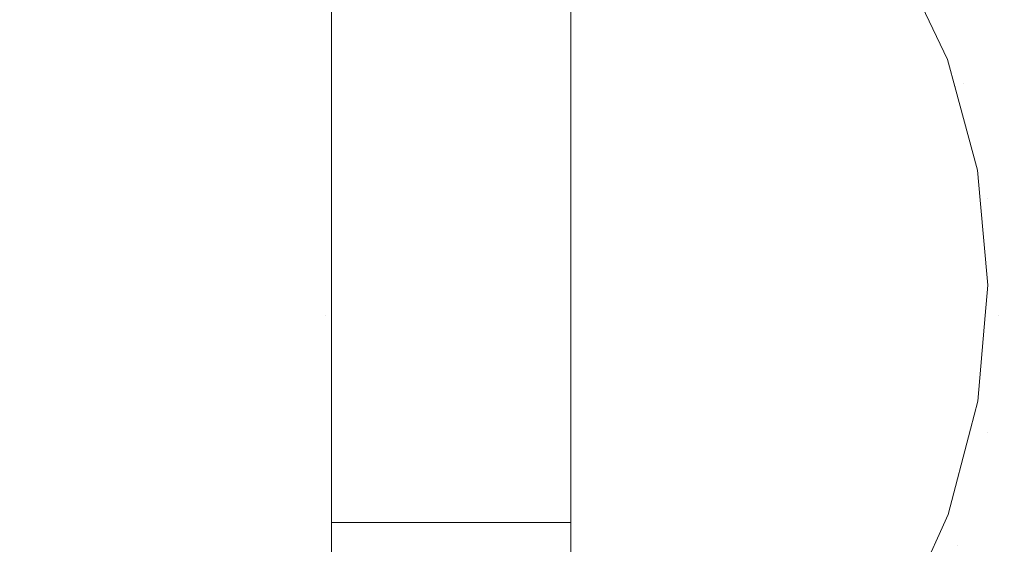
# Model space of a CAD drawing. Header units: millimetres. Extents: x -211 to 218, y -248 to 286.
# Tile 52 of 214: x 194 to 218, y -233 to -220. Entities that reach past the tile are written whole.
import ezdxf

# ---------------------------------------------------------------- set-up
doc = ezdxf.new("R2010")
doc.units = ezdxf.units.MM
doc.header["$LTSCALE"] = 25.4
doc.layers.add('None', color=7, linetype='Continuous', lineweight=9)

msp = doc.modelspace()

# ---------------------------------------------------------------- linework, layer by layer
at = {"layer": 'None', "color": 7, "linetype": 'Continuous', "lineweight": 9}
for points, invisible_edges in [([(217.046, -221.081, -416.992), (216.086, -219.061, -417.622), (121.446, -137.045, -10.445), (121.859, -137.914, -10.174)], 10), ([(121.859, -137.914, -10.174), (122.394, -139.039, -9.823), (217.046, -221.081, -416.992)], 10), ([(122.394, -139.039, -9.823), (122.583, -139.737, -9.639), (217.231, -221.761, -416.812), (217.071, -221.174, -416.967)], 10), ([(217.071, -221.174, -416.967), (217.046, -221.081, -416.992), (122.394, -139.039, -9.823)], 10), ([(122.583, -139.737, -9.639), (123.145, -141.81, -9.09), (217.797, -223.852, -416.259), (217.231, -221.761, -416.812)], 10), ([(217.864, -224.606, -416.091), (217.797, -223.852, -416.259), (123.145, -141.81, -9.09), (123.212, -142.57, -8.922)], 10), ([(123.212, -142.57, -8.922), (123.4, -144.692, -8.45), (218.052, -226.734, -415.619), (217.864, -224.606, -416.091)], 10), ([(217.987, -227.495, -415.48), (218.052, -226.734, -415.619), (123.4, -144.692, -8.45), (123.335, -145.449, -8.313)], 10), ([(123.335, -145.449, -8.313), (123.151, -147.597, -7.923), (217.804, -229.64, -415.091), (217.987, -227.495, -415.48)], 10), ([(217.62, -230.342, -414.992), (217.804, -229.64, -415.091), (123.151, -147.597, -7.923), (122.971, -148.285, -7.826)], 10), ([(122.971, -148.285, -7.826), (122.407, -150.438, -7.524), (217.059, -232.48, -414.692), (217.62, -230.342, -414.992)], 10), ([(215.841, -235.169, -414.433), (122.337, -150.592, -7.509), (122.15, -151.004, -7.469)], 9), ([(216.792, -233.07, -414.635), (217.059, -232.48, -414.692), (122.407, -150.438, -7.524), (122.337, -150.592, -7.509)], 10), ([(122.337, -150.592, -7.509), (215.841, -235.169, -414.433), (216.792, -233.07, -414.635)], 9), ([(122.15, -151.004, -7.469), (121.189, -153.127, -7.265), (215.841, -235.169, -414.433)], 10), ([(215.54, -235.616, -414.413), (215.841, -235.169, -414.433), (121.189, -153.127, -7.265), (120.908, -153.543, -7.246)], 10), ([(120.908, -153.543, -7.246), (119.534, -155.583, -7.155), (214.187, -237.625, -414.323), (215.54, -235.616, -414.413)], 10), ([(213.903, -237.923, -414.329), (214.187, -237.625, -414.323), (119.534, -155.583, -7.155), (119.283, -155.847, -7.16)], 10), ([(119.283, -155.847, -7.16), (117.493, -157.731, -7.196), (212.146, -239.773, -414.364), (213.903, -237.923, -414.329)], 10), ([(115.129, -159.506, -7.388), (209.781, -241.549, -414.556), (212.146, -239.773, -414.364), (117.493, -157.731, -7.196)], 5), ([(207.164, -242.897, -414.893), (209.633, -241.625, -414.575), (115.042, -159.551, -7.399), (114.192, -159.989, -7.509)], 10), ([(209.633, -241.625, -414.575), (209.781, -241.549, -414.556), (115.129, -159.506, -7.388), (115.042, -159.551, -7.399)], 10), ([(114.192, -159.989, -7.509), (112.514, -160.853, -7.724), (207.164, -242.897, -414.893)], 10), ([(204.374, -243.778, -415.364), (207.164, -242.897, -414.893), (112.511, -160.855, -7.725), (109.785, -161.715, -8.185)], 10), ([(112.514, -160.853, -7.724), (112.511, -160.855, -7.725), (207.164, -242.897, -414.893)], 10), ([(204.348, -243.781, -415.369), (109.722, -161.735, -8.196), (107.238, -162.415, -10.478)], 11), ([(109.785, -161.715, -8.185), (109.722, -161.735, -8.196), (204.374, -243.778, -415.364)], 10), ([(204.348, -243.781, -415.369), (204.374, -243.778, -415.364), (109.722, -161.735, -8.196)], 10), ([(107.238, -162.415, -10.478), (201.496, -244.164, -415.955), (204.348, -243.781, -415.369)], 9), ([(201.496, -244.164, -415.955), (107.238, -162.415, -10.478), (107.238, -164.741, -23.528)], 9), ([(105.212, -164.879, -27.629), (102.459, -163.657, -27.887), (193.206, -242.314, -418.255), (195.702, -243.368, -417.463)], 10), ([(107.238, -165.45, -27.509), (105.212, -164.879, -27.629), (195.826, -243.42, -417.423)], 10), ([(195.702, -243.368, -417.463), (195.826, -243.42, -417.423), (105.212, -164.879, -27.629)], 10), ([(197.471, -243.788, -416.967), (107.238, -164.741, -23.528), (107.238, -165.45, -27.509)], 9), ([(197.471, -243.788, -416.967), (198.562, -244.031, -416.664), (107.238, -164.741, -23.528)], 10), ([(198.562, -244.031, -416.664), (198.618, -244.043, -416.649), (107.238, -164.741, -23.528)], 10), ([(107.238, -164.741, -23.528), (198.618, -244.043, -416.649), (201.496, -244.164, -415.955)], 9), ([(107.238, -165.45, -27.509), (195.826, -243.42, -417.423), (197.471, -243.788, -416.967)], 9), ([(201.613, -219.934, 17.919), (201.613, -220.241, 17.755), (201.613, -225.987, 15.145), (201.613, -209.917, 25.571)], 14), ([(201.613, -215.18, 26.445), (201.613, -210.494, 26.46), (201.613, -209.917, 25.571), (201.613, -225.987, 15.145)], 14), ([(207.613, -225.987, 15.145), (207.613, -209.917, 25.571), (207.613, -210.494, 26.46), (207.613, -215.18, 26.445)], 11), ([(207.613, -209.917, 25.571), (207.613, -225.987, 15.145), (207.613, -220.241, 17.755), (207.613, -219.934, 17.919)], 11), ([(201.613, -225.987, 15.145), (201.613, -229.393, 20.395), (201.613, -220.11, 26.417), (201.613, -215.18, 26.445)], 11), ([(207.613, -220.11, 26.417), (207.613, -215.18, 26.445), (201.613, -215.18, 26.445), (201.613, -220.11, 26.417)], 8), ([(207.613, -215.18, 26.445), (207.613, -220.11, 26.417), (207.613, -229.393, 20.395), (207.613, -225.987, 15.145)], 14), ([(196.107, -218.199, -432.496), (197.804, -217.408, -432.496), (198.624, -219.661, -434.13), (197.307, -220.276, -434.13)], 15), ([(205.15, -217.408, -432.496), (206.847, -218.199, -432.496), (205.648, -220.276, -434.13), (204.33, -219.661, -434.13)], 15), ([(213.599, -217.328, -425.531), (215.181, -219.588, -425.531), (214.066, -220.231, -428.132), (212.613, -218.156, -428.132)], 15), ([(191.653, -219.256, -430.476), (193.233, -217.675, -430.476), (194.574, -219.272, -432.496), (193.25, -220.596, -432.496)], 15), ([(209.721, -217.675, -430.476), (211.302, -219.256, -430.476), (209.704, -220.596, -432.496), (208.381, -219.272, -432.496)], 15), ([(194.574, -219.272, -432.496), (196.107, -218.199, -432.496), (197.307, -220.276, -434.13), (196.115, -221.11, -434.13)], 15), ([(206.847, -218.199, -432.496), (208.381, -219.272, -432.496), (206.839, -221.11, -434.13), (205.648, -220.276, -434.13)], 15), ([(212.613, -218.156, -428.132), (214.066, -220.231, -428.132), (212.584, -221.087, -430.476), (211.302, -219.256, -430.476)], 15), ([(200.029, -219.285, -434.13), (201.477, -219.158, -434.13), (201.477, -221.8, -435.334), (200.487, -221.886, -435.334)], 15), ([(201.477, -219.158, -434.13), (202.926, -219.285, -434.13), (202.467, -221.886, -435.334), (201.477, -221.8, -435.334)], 15), ([(215.897, -219.174, -422.748), (217.123, -221.805, -422.748), (216.347, -222.087, -425.531), (215.181, -219.588, -425.531)], 15), ([(216.192, -219.004, -419.866), (217.444, -221.688, -419.866), (217.123, -221.805, -422.748), (215.897, -219.174, -422.748)], 15), ([(217.444, -221.688, -419.866), (216.192, -219.004, -419.866), (216.086, -219.061, -417.622)], 11), ([(216.086, -219.061, -417.622), (217.046, -221.081, -416.992), (217.444, -221.688, -419.866)], 10), ([(193.25, -220.596, -432.496), (194.574, -219.272, -432.496), (196.115, -221.11, -434.13), (195.087, -222.138, -434.13)], 15), ([(198.624, -219.661, -434.13), (200.029, -219.285, -434.13), (200.487, -221.886, -435.334), (199.528, -222.144, -435.334)], 15), ([(202.926, -219.285, -434.13), (204.33, -219.661, -434.13), (203.427, -222.144, -435.334), (202.467, -221.886, -435.334)], 15), ([(208.381, -219.272, -432.496), (209.704, -220.596, -432.496), (207.867, -222.138, -434.13), (206.839, -221.11, -434.13)], 15), ([(211.302, -219.256, -430.476), (212.584, -221.087, -430.476), (210.778, -222.13, -432.496), (209.704, -220.596, -432.496)], 15), ([(197.307, -220.276, -434.13), (198.624, -219.661, -434.13), (199.528, -222.144, -435.334), (198.627, -222.563, -435.334)], 15), ([(204.33, -219.661, -434.13), (205.648, -220.276, -434.13), (204.327, -222.563, -435.334), (203.427, -222.144, -435.334)], 15), ([(215.181, -219.588, -425.531), (216.347, -222.087, -425.531), (215.137, -222.528, -428.132), (214.066, -220.231, -428.132)], 15), ([(201.613, -220.616, 14.714), (201.613, -220.357, 14.481), (201.613, -219.788, 5.59), (201.613, -225.143, 13.844)], 14), ([(201.613, -220.357, 14.481), (201.613, -220.062, 14.296), (201.613, -219.788, 5.59)], 10), ([(201.613, -237.032, 6.131), (201.613, -225.143, 13.844), (201.613, -219.788, 5.59)], 3), ([(207.613, -219.788, 5.59), (207.613, -237.032, 6.131), (201.613, -237.032, 6.131), (201.613, -219.788, 5.59)], 10), ([(201.613, -219.934, 17.919), (207.613, -219.934, 17.919), (207.613, -220.241, 17.755), (201.613, -220.241, 17.755)], 5), ([(207.613, -225.143, 13.844), (207.613, -219.788, 5.59), (207.613, -220.357, 14.481), (207.613, -220.616, 14.714)], 11), ([(207.613, -219.788, 5.59), (207.613, -220.062, 14.296), (207.613, -220.357, 14.481)], 9), ([(207.613, -219.788, 5.59), (207.613, -225.143, 13.844), (207.613, -237.032, 6.131)], 3), ([(201.613, -220.357, 14.481), (207.613, -220.357, 14.481), (207.613, -220.062, 14.296), (201.613, -220.062, 14.296)], 5), ([(201.613, -232.677, 26.348), (201.613, -220.11, 26.417), (201.613, -229.393, 20.395)], 10), ([(201.613, -220.11, 26.417), (201.613, -232.677, 26.348), (207.613, -232.677, 26.348), (207.613, -220.11, 26.417)], 8), ([(207.613, -229.393, 20.395), (207.613, -220.11, 26.417), (207.613, -232.677, 26.348)], 9), ([(196.115, -221.11, -434.13), (197.307, -220.276, -434.13), (198.627, -222.563, -435.334), (197.813, -223.133, -435.334)], 15), ([(201.613, -225.987, 15.145), (201.613, -220.241, 17.755), (201.613, -220.516, 17.541)], 9), ([(201.613, -220.241, 17.755), (207.613, -220.241, 17.755), (207.613, -220.516, 17.541), (201.613, -220.516, 17.541)], 5), ([(201.613, -220.616, 14.714), (207.613, -220.616, 14.714), (207.613, -220.357, 14.481), (201.613, -220.357, 14.481)], 5), ([(205.648, -220.276, -434.13), (206.839, -221.11, -434.13), (205.141, -223.133, -435.334), (204.327, -222.563, -435.334)], 15), ([(207.613, -220.516, 17.541), (207.613, -220.241, 17.755), (207.613, -225.987, 15.145)], 10), ([(214.066, -220.231, -428.132), (215.137, -222.528, -428.132), (213.529, -223.113, -430.476), (212.584, -221.087, -430.476)], 15), ([(192.176, -222.13, -432.496), (193.25, -220.596, -432.496), (195.087, -222.138, -434.13), (194.253, -223.329, -434.13)], 15), ([(201.613, -220.516, 17.541), (201.613, -220.75, 17.282), (201.613, -225.987, 15.145)], 10), ([(201.613, -220.516, 17.541), (207.613, -220.516, 17.541), (207.613, -220.75, 17.282), (201.613, -220.75, 17.282)], 5), ([(201.613, -225.143, 13.844), (201.613, -220.831, 14.989), (201.613, -220.616, 14.714)], 9), ([(201.613, -220.831, 14.989), (207.613, -220.831, 14.989), (207.613, -220.616, 14.714), (201.613, -220.616, 14.714)], 5), ([(207.613, -225.987, 15.145), (207.613, -220.75, 17.282), (207.613, -220.516, 17.541)], 9), ([(207.613, -220.616, 14.714), (207.613, -220.831, 14.989), (207.613, -225.143, 13.844)], 10), ([(209.704, -220.596, -432.496), (210.778, -222.13, -432.496), (208.701, -223.329, -434.13), (207.867, -222.138, -434.13)], 15), ([(201.613, -225.987, 15.145), (201.613, -220.75, 17.282), (201.613, -220.935, 16.986)], 9), ([(201.613, -220.75, 17.282), (207.613, -220.75, 17.282), (207.613, -220.935, 16.986), (201.613, -220.935, 16.986)], 5), ([(201.613, -220.994, 15.297), (201.613, -220.831, 14.989), (201.613, -225.143, 13.844)], 10), ([(201.613, -220.994, 15.297), (207.613, -220.994, 15.297), (207.613, -220.831, 14.989), (201.613, -220.831, 14.989)], 5), ([(201.613, -220.935, 16.986), (201.613, -221.065, 16.663), (201.613, -225.987, 15.145)], 10), ([(201.613, -220.935, 16.986), (207.613, -220.935, 16.986), (207.613, -221.065, 16.663), (201.613, -221.065, 16.663)], 5), ([(207.613, -220.935, 16.986), (207.613, -220.75, 17.282), (207.613, -225.987, 15.145)], 10), ([(207.613, -225.143, 13.844), (207.613, -220.831, 14.989), (207.613, -220.994, 15.297)], 9), ([(207.613, -225.987, 15.145), (207.613, -221.065, 16.663), (207.613, -220.935, 16.986)], 9), ([(195.087, -222.138, -434.13), (196.115, -221.11, -434.13), (197.813, -223.133, -435.334), (197.111, -223.836, -435.334)], 15), ([(201.613, -225.143, 13.844), (201.613, -221.102, 15.628), (201.613, -220.994, 15.297)], 9), ([(201.613, -221.102, 15.628), (207.613, -221.102, 15.628), (207.613, -220.994, 15.297), (201.613, -220.994, 15.297)], 5), ([(201.613, -221.065, 16.663), (201.613, -221.108, 16.462), (201.613, -225.143, 13.844), (201.613, -225.987, 15.145)], 14), ([(201.613, -221.108, 16.462), (201.613, -221.065, 16.663), (207.613, -221.065, 16.663), (207.613, -221.108, 16.462)], 10), ([(201.613, -225.143, 13.844), (201.613, -221.15, 15.974), (201.613, -221.102, 15.628)], 9), ([(201.613, -221.15, 15.974), (207.613, -221.15, 15.974), (207.613, -221.102, 15.628), (201.613, -221.102, 15.628)], 5), ([(201.613, -225.143, 13.844), (201.613, -221.108, 16.462), (201.613, -221.138, 16.322)], 9), ([(207.613, -221.108, 16.462), (207.613, -221.138, 16.322), (201.613, -221.138, 16.322), (201.613, -221.108, 16.462)], 10), ([(201.613, -221.138, 16.322), (201.613, -221.15, 15.974), (201.613, -225.143, 13.844)], 10), ([(201.613, -221.138, 16.322), (207.613, -221.138, 16.322), (207.613, -221.15, 15.974), (201.613, -221.15, 15.974)], 5), ([(206.839, -221.11, -434.13), (207.867, -222.138, -434.13), (205.843, -223.836, -435.334), (205.141, -223.133, -435.334)], 15), ([(207.613, -220.994, 15.297), (207.613, -221.102, 15.628), (207.613, -225.143, 13.844)], 10), ([(207.613, -225.987, 15.145), (207.613, -225.143, 13.844), (207.613, -221.108, 16.462), (207.613, -221.065, 16.663)], 11), ([(207.613, -221.102, 15.628), (207.613, -221.15, 15.974), (207.613, -225.143, 13.844)], 10), ([(207.613, -221.138, 16.322), (207.613, -221.108, 16.462), (207.613, -225.143, 13.844)], 10), ([(207.613, -225.143, 13.844), (207.613, -221.15, 15.974), (207.613, -221.138, 16.322)], 9), ([(212.584, -221.087, -430.476), (213.529, -223.113, -430.476), (211.569, -223.826, -432.496), (210.778, -222.13, -432.496)], 15), ([(217.046, -221.081, -416.992), (217.071, -221.174, -416.967), (217.242, -221.758, -416.978), (217.444, -221.688, -419.866)], 14), ([(217.231, -221.761, -416.812), (217.242, -221.758, -416.978), (217.071, -221.174, -416.967)], 3), ([(217.444, -221.688, -419.866), (218.21, -224.549, -419.866), (217.874, -224.608, -422.748), (217.123, -221.805, -422.748)], 15), ([(217.444, -221.688, -419.866), (217.242, -221.758, -416.978), (218.058, -224.576, -416.967)], 11), ([(218.058, -224.576, -416.967), (218.21, -224.549, -419.866), (217.444, -221.688, -419.866)], 11), ([(199.528, -222.144, -435.334), (200.487, -221.886, -435.334), (200.975, -224.651, -436.07), (200.488, -224.782, -436.07)], 15), ([(200.487, -221.886, -435.334), (201.477, -221.8, -435.334), (201.477, -224.608, -436.07), (200.975, -224.651, -436.07)], 15), ([(201.477, -221.8, -435.334), (202.467, -221.886, -435.334), (201.979, -224.651, -436.07), (201.477, -224.608, -436.07)], 15), ([(202.467, -221.886, -435.334), (203.427, -222.144, -435.334), (202.466, -224.782, -436.07), (201.979, -224.651, -436.07)], 15), ([(217.123, -221.805, -422.748), (217.874, -224.608, -422.748), (217.061, -224.752, -425.531), (216.347, -222.087, -425.531)], 15), ([(217.242, -221.758, -416.978), (217.231, -221.761, -416.812), (217.797, -223.852, -416.259)], 9), ([(217.797, -223.852, -416.259), (218.058, -224.576, -416.967), (217.242, -221.758, -416.978)], 11), ([(191.385, -223.826, -432.496), (192.176, -222.13, -432.496), (194.253, -223.329, -434.13), (193.639, -224.647, -434.13)], 15), ([(194.253, -223.329, -434.13), (195.087, -222.138, -434.13), (197.111, -223.836, -435.334), (196.541, -224.65, -435.334)], 15), ([(198.627, -222.563, -435.334), (199.528, -222.144, -435.334), (200.488, -224.782, -436.07), (200.031, -224.995, -436.07)], 15), ([(203.427, -222.144, -435.334), (204.327, -222.563, -435.334), (202.923, -224.995, -436.07), (202.466, -224.782, -436.07)], 15), ([(207.867, -222.138, -434.13), (208.701, -223.329, -434.13), (206.413, -224.65, -435.334), (205.843, -223.836, -435.334)], 15), ([(210.778, -222.13, -432.496), (211.569, -223.826, -432.496), (209.315, -224.647, -434.13), (208.701, -223.329, -434.13)], 15), ([(216.347, -222.087, -425.531), (217.061, -224.752, -425.531), (215.793, -224.975, -428.132), (215.137, -222.528, -428.132)], 15), ([(197.813, -223.133, -435.334), (198.627, -222.563, -435.334), (200.031, -224.995, -436.07), (199.618, -225.284, -436.07)], 15), ([(204.327, -222.563, -435.334), (205.141, -223.133, -435.334), (203.336, -225.284, -436.07), (202.923, -224.995, -436.07)], 15), ([(215.137, -222.528, -428.132), (215.793, -224.975, -428.132), (214.107, -225.273, -430.476), (213.529, -223.113, -430.476)], 15), ([(197.111, -223.836, -435.334), (197.813, -223.133, -435.334), (199.618, -225.284, -436.07), (199.262, -225.641, -436.07)], 15), ([(205.141, -223.133, -435.334), (205.843, -223.836, -435.334), (203.693, -225.641, -436.07), (203.336, -225.284, -436.07)], 15), ([(213.529, -223.113, -430.476), (214.107, -225.273, -430.476), (212.054, -225.635, -432.496), (211.569, -223.826, -432.496)], 15), ([(193.639, -224.647, -434.13), (194.253, -223.329, -434.13), (196.541, -224.65, -435.334), (196.121, -225.55, -435.334)], 15), ([(208.701, -223.329, -434.13), (209.315, -224.647, -434.13), (206.833, -225.55, -435.334), (206.413, -224.65, -435.334)], 15), ([(196.541, -224.65, -435.334), (197.111, -223.836, -435.334), (199.262, -225.641, -436.07), (198.973, -226.054, -436.07)], 15), ([(205.843, -223.836, -435.334), (206.413, -224.65, -435.334), (203.982, -226.054, -436.07), (203.693, -225.641, -436.07)], 15), ([(211.569, -223.826, -432.496), (212.054, -225.635, -432.496), (209.692, -226.051, -434.13), (209.315, -224.647, -434.13)], 15), ([(217.797, -223.852, -416.259), (217.864, -224.606, -416.091), (218.058, -224.576, -416.967)], 10), ([(193.263, -226.051, -434.13), (193.639, -224.647, -434.13), (196.121, -225.55, -435.334), (195.864, -226.51, -435.334)], 15), ([(196.121, -225.55, -435.334), (196.541, -224.65, -435.334), (198.973, -226.054, -436.07), (198.76, -226.51, -436.07)], 15), ([(200.488, -224.782, -436.07), (200.975, -224.651, -436.07), (201.477, -227.5, -436.318)], 11), ([(200.975, -224.651, -436.07), (201.477, -224.608, -436.07), (201.477, -227.5, -436.318)], 11), ([(201.477, -224.608, -436.07), (201.979, -224.651, -436.07), (201.477, -227.5, -436.318)], 11), ([(201.979, -224.651, -436.07), (202.466, -224.782, -436.07), (201.477, -227.5, -436.318)], 11), ([(206.413, -224.65, -435.334), (206.833, -225.55, -435.334), (204.195, -226.51, -436.07), (203.982, -226.054, -436.07)], 15), ([(209.315, -224.647, -434.13), (209.692, -226.051, -434.13), (207.09, -226.51, -435.334), (206.833, -225.55, -435.334)], 15), ([(217.874, -224.608, -422.748), (218.127, -227.5, -422.748), (217.301, -227.5, -425.531), (217.061, -224.752, -425.531)], 15), ([(218.058, -224.576, -416.967), (217.864, -224.606, -416.091), (218.052, -226.734, -415.619)], 9), ([(218.21, -224.549, -419.866), (218.468, -227.5, -419.866), (218.127, -227.5, -422.748), (217.874, -224.608, -422.748)], 15), ([(218.052, -226.734, -415.619), (218.314, -227.5, -416.967), (218.058, -224.576, -416.967)], 11), ([(218.058, -224.576, -416.967), (218.314, -227.5, -416.967), (218.468, -227.5, -419.866), (218.21, -224.549, -419.866)], 15), ([(200.031, -224.995, -436.07), (200.488, -224.782, -436.07), (201.477, -227.5, -436.318)], 11), ([(202.466, -224.782, -436.07), (202.923, -224.995, -436.07), (201.477, -227.5, -436.318)], 11), ([(217.061, -224.752, -425.531), (217.301, -227.5, -425.531), (216.014, -227.5, -428.132), (215.793, -224.975, -428.132)], 15), ([(199.618, -225.284, -436.07), (200.031, -224.995, -436.07), (201.477, -227.5, -436.318)], 11), ([(202.923, -224.995, -436.07), (203.336, -225.284, -436.07), (201.477, -227.5, -436.318)], 11), ([(201.613, -239.749, 6.216), (201.613, -225.987, 15.145), (201.613, -225.143, 13.844), (201.613, -237.032, 6.131)], 7), ([(207.613, -237.032, 6.131), (207.613, -225.143, 13.844), (207.613, -225.987, 15.145), (207.613, -239.749, 6.216)], 7), ([(215.793, -224.975, -428.132), (216.014, -227.5, -428.132), (214.302, -227.5, -430.476), (214.107, -225.273, -430.476)], 15), ([(199.262, -225.641, -436.07), (199.618, -225.284, -436.07), (201.477, -227.5, -436.318)], 11), ([(203.336, -225.284, -436.07), (203.693, -225.641, -436.07), (201.477, -227.5, -436.318)], 11), ([(214.107, -225.273, -430.476), (214.302, -227.5, -430.476), (212.217, -227.5, -432.496), (212.054, -225.635, -432.496)], 15), ([(195.864, -226.51, -435.334), (196.121, -225.55, -435.334), (198.76, -226.51, -436.07), (198.629, -226.997, -436.07)], 15), ([(198.973, -226.054, -436.07), (199.262, -225.641, -436.07), (201.477, -227.5, -436.318)], 11), ([(203.693, -225.641, -436.07), (203.982, -226.054, -436.07), (201.477, -227.5, -436.318)], 11), ([(206.833, -225.55, -435.334), (207.09, -226.51, -435.334), (204.325, -226.997, -436.07), (204.195, -226.51, -436.07)], 15), ([(212.054, -225.635, -432.496), (212.217, -227.5, -432.496), (209.818, -227.5, -434.13), (209.692, -226.051, -434.13)], 15), ([(193.136, -227.5, -434.13), (193.263, -226.051, -434.13), (195.864, -226.51, -435.334), (195.777, -227.5, -435.334)], 15), ([(198.76, -226.51, -436.07), (198.973, -226.054, -436.07), (201.477, -227.5, -436.318)], 11), ([(203.982, -226.054, -436.07), (204.195, -226.51, -436.07), (201.477, -227.5, -436.318)], 11), ([(201.613, -225.987, 15.145), (201.613, -232.262, 16.532), (201.613, -232.31, 16.878)], 9), ([(201.613, -225.987, 15.145), (201.613, -232.478, 15.52), (201.613, -232.347, 15.843)], 9), ([(201.613, -232.31, 16.878), (201.613, -232.418, 17.209), (201.613, -229.393, 20.395), (201.613, -225.987, 15.145)], 14), ([(201.613, -225.987, 15.145), (201.613, -232.663, 15.224), (201.613, -232.478, 15.52)], 9), ([(201.613, -225.987, 15.145), (201.613, -233.171, 14.751), (201.613, -232.896, 14.965)], 9), ([(201.613, -225.987, 15.145), (201.613, -232.274, 16.184), (201.613, -232.262, 16.532)], 9), ([(201.613, -232.896, 14.965), (201.613, -232.663, 15.224), (201.613, -225.987, 15.145)], 10), ([(201.613, -232.347, 15.843), (201.613, -232.274, 16.184), (201.613, -225.987, 15.145)], 10), ([(201.613, -233.479, 14.587), (201.613, -233.171, 14.751), (201.613, -225.987, 15.145), (201.613, -239.749, 6.216)], 14), ([(209.692, -226.051, -434.13), (209.818, -227.5, -434.13), (207.177, -227.5, -435.334), (207.09, -226.51, -435.334)], 15), ([(207.613, -225.987, 15.145), (207.613, -232.274, 16.184), (207.613, -232.347, 15.843)], 9), ([(207.613, -225.987, 15.145), (207.613, -229.393, 20.395), (207.613, -232.418, 17.209), (207.613, -232.31, 16.878)], 11), ([(207.613, -225.987, 15.145), (207.613, -232.663, 15.224), (207.613, -232.896, 14.965)], 9), ([(207.613, -232.347, 15.843), (207.613, -232.478, 15.52), (207.613, -225.987, 15.145)], 10), ([(207.613, -239.749, 6.216), (207.613, -225.987, 15.145), (207.613, -233.171, 14.751), (207.613, -233.479, 14.587)], 11), ([(207.613, -232.478, 15.52), (207.613, -232.663, 15.224), (207.613, -225.987, 15.145)], 10), ([(207.613, -232.31, 16.878), (207.613, -232.262, 16.532), (207.613, -225.987, 15.145)], 10), ([(207.613, -232.262, 16.532), (207.613, -232.274, 16.184), (207.613, -225.987, 15.145)], 10), ([(207.613, -232.896, 14.965), (207.613, -233.171, 14.751), (207.613, -225.987, 15.145)], 10), ([(195.777, -227.5, -435.334), (195.864, -226.51, -435.334), (198.629, -226.997, -436.07), (198.585, -227.5, -436.07)], 15), ([(198.629, -226.997, -436.07), (198.76, -226.51, -436.07), (201.477, -227.5, -436.318)], 11), ([(204.195, -226.51, -436.07), (204.325, -226.997, -436.07), (201.477, -227.5, -436.318)], 11), ([(207.09, -226.51, -435.334), (207.177, -227.5, -435.334), (204.369, -227.5, -436.07), (204.325, -226.997, -436.07)], 15), ([(218.052, -226.734, -415.619), (217.987, -227.495, -415.48), (218.314, -227.5, -416.967)], 10), ([(198.585, -227.5, -436.07), (198.629, -226.997, -436.07), (201.477, -227.5, -436.318)], 11), ([(204.325, -226.997, -436.07), (204.369, -227.5, -436.07), (201.477, -227.5, -436.318)], 11), ([(193.263, -228.948, -434.13), (193.136, -227.5, -434.13), (195.777, -227.5, -435.334), (195.864, -228.489, -435.334)], 15), ([(195.864, -228.489, -435.334), (195.777, -227.5, -435.334), (198.585, -227.5, -436.07), (198.629, -228.002, -436.07)], 15), ([(198.629, -228.002, -436.07), (198.585, -227.5, -436.07), (201.477, -227.5, -436.318)], 11), ([(198.76, -228.489, -436.07), (198.629, -228.002, -436.07), (201.477, -227.5, -436.318)], 11), ([(198.973, -228.946, -436.07), (198.76, -228.489, -436.07), (201.477, -227.5, -436.318)], 11), ([(199.262, -229.358, -436.07), (198.973, -228.946, -436.07), (201.477, -227.5, -436.318)], 11), ([(199.618, -229.715, -436.07), (199.262, -229.358, -436.07), (201.477, -227.5, -436.318)], 11), ([(200.031, -230.004, -436.07), (199.618, -229.715, -436.07), (201.477, -227.5, -436.318)], 11), ([(200.488, -230.217, -436.07), (200.031, -230.004, -436.07), (201.477, -227.5, -436.318)], 11), ([(200.975, -230.348, -436.07), (200.488, -230.217, -436.07), (201.477, -227.5, -436.318)], 11), ([(201.477, -230.392, -436.07), (200.975, -230.348, -436.07), (201.477, -227.5, -436.318)], 11), ([(204.369, -227.5, -436.07), (204.325, -228.002, -436.07), (201.477, -227.5, -436.318)], 11), ([(204.325, -228.002, -436.07), (204.195, -228.489, -436.07), (201.477, -227.5, -436.318)], 11), ([(204.195, -228.489, -436.07), (203.982, -228.946, -436.07), (201.477, -227.5, -436.318)], 11), ([(203.982, -228.946, -436.07), (203.693, -229.358, -436.07), (201.477, -227.5, -436.318)], 11), ([(203.693, -229.358, -436.07), (203.336, -229.715, -436.07), (201.477, -227.5, -436.318)], 11), ([(203.336, -229.715, -436.07), (202.923, -230.004, -436.07), (201.477, -227.5, -436.318)], 11), ([(202.923, -230.004, -436.07), (202.466, -230.217, -436.07), (201.477, -227.5, -436.318)], 11), ([(202.466, -230.217, -436.07), (201.979, -230.348, -436.07), (201.477, -227.5, -436.318)], 11), ([(201.979, -230.348, -436.07), (201.477, -230.392, -436.07), (201.477, -227.5, -436.318)], 11), ([(207.177, -227.5, -435.334), (207.09, -228.489, -435.334), (204.325, -228.002, -436.07), (204.369, -227.5, -436.07)], 15), ([(209.818, -227.5, -434.13), (209.692, -228.948, -434.13), (207.09, -228.489, -435.334), (207.177, -227.5, -435.334)], 15), ([(212.217, -227.5, -432.496), (212.054, -229.364, -432.496), (209.692, -228.948, -434.13), (209.818, -227.5, -434.13)], 15), ([(214.302, -227.5, -430.476), (214.107, -229.727, -430.476), (212.054, -229.364, -432.496), (212.217, -227.5, -432.496)], 15), ([(216.014, -227.5, -428.132), (215.793, -230.024, -428.132), (214.107, -229.727, -430.476), (214.302, -227.5, -430.476)], 15), ([(217.301, -227.5, -425.531), (217.061, -230.247, -425.531), (215.793, -230.024, -428.132), (216.014, -227.5, -428.132)], 15), ([(218.127, -227.5, -422.748), (217.874, -230.391, -422.748), (217.061, -230.247, -425.531), (217.301, -227.5, -425.531)], 15), ([(218.314, -227.5, -416.967), (217.987, -227.495, -415.48), (217.804, -229.64, -415.091)], 9), ([(217.804, -229.64, -415.091), (218.058, -230.423, -416.967), (218.314, -227.5, -416.967)], 11), ([(218.468, -227.5, -419.866), (218.21, -230.45, -419.866), (217.874, -230.391, -422.748), (218.127, -227.5, -422.748)], 15), ([(218.314, -227.5, -416.967), (218.058, -230.423, -416.967), (218.21, -230.45, -419.866), (218.468, -227.5, -419.866)], 15), ([(196.121, -229.449, -435.334), (195.864, -228.489, -435.334), (198.629, -228.002, -436.07), (198.76, -228.489, -436.07)], 15), ([(207.09, -228.489, -435.334), (206.833, -229.449, -435.334), (204.195, -228.489, -436.07), (204.325, -228.002, -436.07)], 15), ([(193.639, -230.352, -434.13), (193.263, -228.948, -434.13), (195.864, -228.489, -435.334), (196.121, -229.449, -435.334)], 15), ([(196.541, -230.349, -435.334), (196.121, -229.449, -435.334), (198.76, -228.489, -436.07), (198.973, -228.946, -436.07)], 15), ([(206.833, -229.449, -435.334), (206.413, -230.349, -435.334), (203.982, -228.946, -436.07), (204.195, -228.489, -436.07)], 15), ([(209.692, -228.948, -434.13), (209.315, -230.352, -434.13), (206.833, -229.449, -435.334), (207.09, -228.489, -435.334)], 15), ([(197.111, -231.163, -435.334), (196.541, -230.349, -435.334), (198.973, -228.946, -436.07), (199.262, -229.358, -436.07)], 15), ([(206.413, -230.349, -435.334), (205.843, -231.163, -435.334), (203.693, -229.358, -436.07), (203.982, -228.946, -436.07)], 15), ([(212.054, -229.364, -432.496), (211.569, -231.173, -432.496), (209.315, -230.352, -434.13), (209.692, -228.948, -434.13)], 15), ([(194.253, -231.67, -434.13), (193.639, -230.352, -434.13), (196.121, -229.449, -435.334), (196.541, -230.349, -435.334)], 15), ([(197.813, -231.866, -435.334), (197.111, -231.163, -435.334), (199.262, -229.358, -436.07), (199.618, -229.715, -436.07)], 15), ([(201.613, -229.393, 20.395), (201.613, -233.255, 26.347), (201.613, -232.677, 26.348)], 9), ([(201.613, -233.255, 26.347), (201.613, -229.393, 20.395), (201.613, -233.051, 18.022), (201.613, -233.055, 18.025)], 11), ([(201.613, -229.393, 20.395), (201.613, -232.582, 17.517), (201.613, -232.796, 17.792)], 9), ([(201.613, -232.418, 17.209), (201.613, -232.582, 17.517), (201.613, -229.393, 20.395)], 10), ([(201.613, -232.796, 17.792), (201.613, -233.051, 18.022), (201.613, -229.393, 20.395)], 10), ([(205.843, -231.163, -435.334), (205.141, -231.866, -435.334), (203.336, -229.715, -436.07), (203.693, -229.358, -436.07)], 15), ([(209.315, -230.352, -434.13), (208.701, -231.67, -434.13), (206.413, -230.349, -435.334), (206.833, -229.449, -435.334)], 15), ([(207.613, -233.351, 18.21), (207.613, -233.055, 18.025), (207.613, -229.393, 20.395), (207.613, -233.255, 26.347)], 14), ([(207.613, -229.393, 20.395), (207.613, -232.582, 17.517), (207.613, -232.418, 17.209)], 9), ([(207.613, -229.393, 20.395), (207.613, -233.051, 18.022), (207.613, -232.796, 17.792)], 9), ([(207.613, -232.796, 17.792), (207.613, -232.582, 17.517), (207.613, -229.393, 20.395)], 10), ([(207.613, -233.055, 18.025), (207.613, -233.051, 18.022), (207.613, -229.393, 20.395)], 10), ([(207.613, -232.677, 26.348), (207.613, -233.255, 26.347), (207.613, -229.393, 20.395)], 10), ([(214.107, -229.727, -430.476), (213.529, -231.886, -430.476), (211.569, -231.173, -432.496), (212.054, -229.364, -432.496)], 15), ([(198.627, -232.436, -435.334), (197.813, -231.866, -435.334), (199.618, -229.715, -436.07), (200.031, -230.004, -436.07)], 15), ([(205.141, -231.866, -435.334), (204.327, -232.436, -435.334), (202.923, -230.004, -436.07), (203.336, -229.715, -436.07)], 15), ([(215.793, -230.024, -428.132), (215.137, -232.471, -428.132), (213.529, -231.886, -430.476), (214.107, -229.727, -430.476)], 15), ([(217.804, -229.64, -415.091), (217.62, -230.342, -414.992), (218.058, -230.423, -416.967)], 10), ([(199.528, -232.856, -435.334), (198.627, -232.436, -435.334), (200.031, -230.004, -436.07), (200.488, -230.217, -436.07)], 15), ([(204.327, -232.436, -435.334), (203.427, -232.856, -435.334), (202.466, -230.217, -436.07), (202.923, -230.004, -436.07)], 15), ([(217.061, -230.247, -425.531), (216.347, -232.912, -425.531), (215.137, -232.471, -428.132), (215.793, -230.024, -428.132)], 15), ([(200.487, -233.113, -435.334), (199.528, -232.856, -435.334), (200.488, -230.217, -436.07), (200.975, -230.348, -436.07)], 15), ([(203.427, -232.856, -435.334), (202.467, -233.113, -435.334), (201.979, -230.348, -436.07), (202.466, -230.217, -436.07)], 15), ([(217.874, -230.391, -422.748), (217.123, -233.194, -422.748), (216.347, -232.912, -425.531), (217.061, -230.247, -425.531)], 15), ([(192.176, -232.869, -432.496), (191.385, -231.173, -432.496), (193.639, -230.352, -434.13), (194.253, -231.67, -434.13)], 15), ([(195.087, -232.861, -434.13), (194.253, -231.67, -434.13), (196.541, -230.349, -435.334), (197.111, -231.163, -435.334)], 15), ([(201.477, -233.199, -435.334), (200.487, -233.113, -435.334), (200.975, -230.348, -436.07), (201.477, -230.392, -436.07)], 15), ([(202.467, -233.113, -435.334), (201.477, -233.199, -435.334), (201.477, -230.392, -436.07), (201.979, -230.348, -436.07)], 15), ([(208.701, -231.67, -434.13), (207.867, -232.861, -434.13), (205.843, -231.163, -435.334), (206.413, -230.349, -435.334)], 15), ([(211.569, -231.173, -432.496), (210.778, -232.869, -432.496), (208.701, -231.67, -434.13), (209.315, -230.352, -434.13)], 15), ([(218.058, -230.423, -416.967), (217.62, -230.342, -414.992), (217.059, -232.48, -414.692)], 9), ([(217.059, -232.48, -414.692), (217.299, -233.258, -416.967), (218.058, -230.423, -416.967)], 11), ([(218.21, -230.45, -419.866), (217.444, -233.311, -419.866), (217.123, -233.194, -422.748), (217.874, -230.391, -422.748)], 15), ([(218.058, -230.423, -416.967), (217.299, -233.258, -416.967), (217.444, -233.311, -419.866), (218.21, -230.45, -419.866)], 15), ([(196.115, -233.889, -434.13), (195.087, -232.861, -434.13), (197.111, -231.163, -435.334), (197.813, -231.866, -435.334)], 15), ([(207.867, -232.861, -434.13), (206.839, -233.889, -434.13), (205.141, -231.866, -435.334), (205.843, -231.163, -435.334)], 15), ([(213.529, -231.886, -430.476), (212.584, -233.912, -430.476), (210.778, -232.869, -432.496), (211.569, -231.173, -432.496)], 15), ([(193.25, -234.403, -432.496), (192.176, -232.869, -432.496), (194.253, -231.67, -434.13), (195.087, -232.861, -434.13)], 15), ([(210.778, -232.869, -432.496), (209.704, -234.403, -432.496), (207.867, -232.861, -434.13), (208.701, -231.67, -434.13)], 15), ([(197.307, -234.723, -434.13), (196.115, -233.889, -434.13), (197.813, -231.866, -435.334), (198.627, -232.436, -435.334)], 15), ([(206.839, -233.889, -434.13), (205.648, -234.723, -434.13), (204.327, -232.436, -435.334), (205.141, -231.866, -435.334)], 15), ([(215.137, -232.471, -428.132), (214.066, -234.768, -428.132), (212.584, -233.912, -430.476), (213.529, -231.886, -430.476)], 15), ([(201.613, -232.262, 16.532), (207.613, -232.262, 16.532), (207.613, -232.31, 16.878), (201.613, -232.31, 16.878)], 5), ([(201.613, -232.274, 16.184), (207.613, -232.274, 16.184), (207.613, -232.262, 16.532), (201.613, -232.262, 16.532)], 5), ([(201.613, -232.347, 15.843), (207.613, -232.347, 15.843), (207.613, -232.274, 16.184), (201.613, -232.274, 16.184)], 5), ([(198.624, -235.338, -434.13), (197.307, -234.723, -434.13), (198.627, -232.436, -435.334), (199.528, -232.856, -435.334)], 15), ([(201.613, -232.31, 16.878), (207.613, -232.31, 16.878), (207.613, -232.418, 17.209), (201.613, -232.418, 17.209)], 5), ([(201.613, -232.478, 15.52), (207.613, -232.478, 15.52), (207.613, -232.347, 15.843), (201.613, -232.347, 15.843)], 5), ([(201.613, -232.418, 17.209), (207.613, -232.418, 17.209), (207.613, -232.582, 17.517), (201.613, -232.582, 17.517)], 5), ([(201.613, -232.663, 15.224), (207.613, -232.663, 15.224), (207.613, -232.478, 15.52), (201.613, -232.478, 15.52)], 5), ([(205.648, -234.723, -434.13), (204.33, -235.338, -434.13), (203.427, -232.856, -435.334), (204.327, -232.436, -435.334)], 15), ([(216.347, -232.912, -425.531), (215.181, -235.412, -425.531), (214.066, -234.768, -428.132), (215.137, -232.471, -428.132)], 15), ([(217.059, -232.48, -414.692), (216.792, -233.07, -414.635), (217.299, -233.258, -416.967)], 10), ([(201.613, -232.582, 17.517), (207.613, -232.582, 17.517), (207.613, -232.796, 17.792), (201.613, -232.796, 17.792)], 5), ([(201.613, -232.896, 14.965), (207.613, -232.896, 14.965), (207.613, -232.663, 15.224), (201.613, -232.663, 15.224)], 5), ([(207.613, -233.255, 26.347), (207.613, -232.677, 26.348), (201.613, -232.677, 26.348), (201.613, -233.255, 26.347)], 8), ([(201.613, -233.051, 18.022), (201.613, -232.796, 17.792), (207.613, -232.796, 17.792), (207.613, -233.051, 18.022)], 10), ([(194.574, -235.727, -432.496), (193.25, -234.403, -432.496), (195.087, -232.861, -434.13), (196.115, -233.889, -434.13)], 15), ([(200.029, -235.714, -434.13), (198.624, -235.338, -434.13), (199.528, -232.856, -435.334), (200.487, -233.113, -435.334)], 15), ([(201.613, -233.171, 14.751), (207.613, -233.171, 14.751), (207.613, -232.896, 14.965), (201.613, -232.896, 14.965)], 5), ([(204.33, -235.338, -434.13), (202.926, -235.714, -434.13), (202.467, -233.113, -435.334), (203.427, -232.856, -435.334)], 15), ([(209.704, -234.403, -432.496), (208.381, -235.727, -432.496), (206.839, -233.889, -434.13), (207.867, -232.861, -434.13)], 15), ([(212.584, -233.912, -430.476), (211.302, -235.743, -430.476), (209.704, -234.403, -432.496), (210.778, -232.869, -432.496)], 15), ([(217.123, -233.194, -422.748), (215.897, -235.825, -422.748), (215.181, -235.412, -425.531), (216.347, -232.912, -425.531)], 15), ([(201.477, -235.841, -434.13), (200.029, -235.714, -434.13), (200.487, -233.113, -435.334), (201.477, -233.199, -435.334)], 15), ([(202.926, -235.714, -434.13), (201.477, -235.841, -434.13), (201.477, -233.199, -435.334), (202.467, -233.113, -435.334)], 15), ([(207.613, -233.051, 18.022), (207.613, -233.055, 18.025), (201.613, -233.055, 18.025), (201.613, -233.051, 18.022)], 10), ([(201.613, -233.255, 26.347), (201.613, -233.055, 18.025), (201.613, -233.351, 18.21)], 9), ([(201.613, -233.055, 18.025), (207.613, -233.055, 18.025), (207.613, -233.351, 18.21), (201.613, -233.351, 18.21)], 5), ([(201.613, -233.479, 14.587), (207.613, -233.479, 14.587), (207.613, -233.171, 14.751), (201.613, -233.171, 14.751)], 5), ([(217.299, -233.258, -416.967), (216.792, -233.07, -414.635), (215.841, -235.169, -414.433)], 9), ([(217.444, -233.311, -419.866), (216.192, -235.995, -419.866), (215.897, -235.825, -422.748), (217.123, -233.194, -422.748)], 15)]:
    msp.add_3dface(points, dxfattribs=dict(at, invisible_edges=invisible_edges))

doc.saveas('drawing.dxf')
